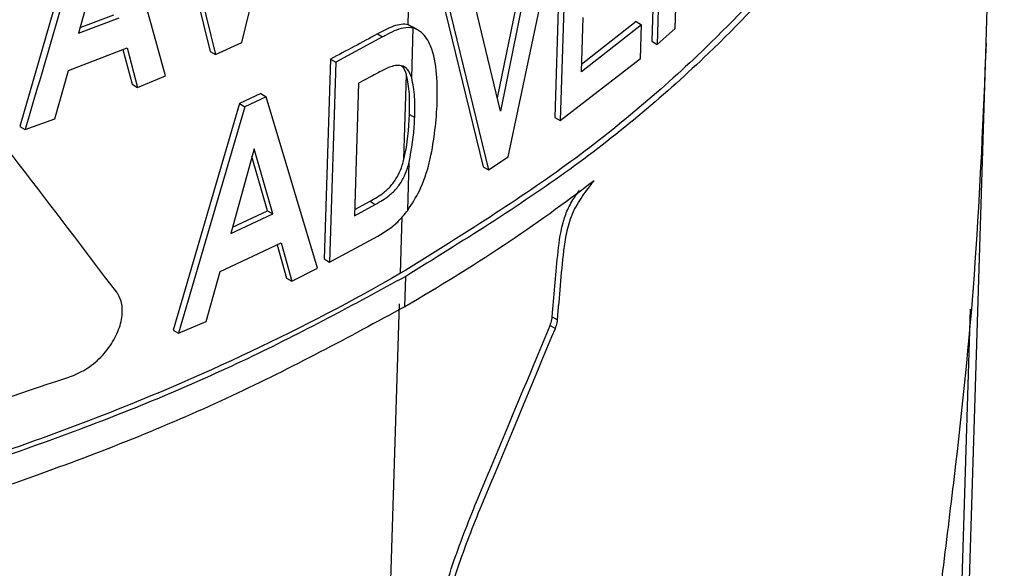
# Paper-space layout '1012-790 Hybird Padfoot' of a CAD drawing. Header units: millimetres. Extents: x 51 to 2966, y 67 to 3970.
# Tile 107 of 115: x 2514 to 2540, y 2843 to 2858. Entities that reach past the tile are written whole.
import ezdxf

# ---------------------------------------------------------------- set-up
doc = ezdxf.new("R2010")
doc.units = ezdxf.units.MM

psp = doc.layouts.new('1012-790 Hybird Padfoot')

# ---------------------------------------------------------------- linework, layer by layer
at = {"color": 7, "linetype": 'Continuous', "lineweight": 25}
for p, q in [((2539.887, 2857.042), (2540.088, 2863.593)), ((2519.928, 2857.048), (2521.354, 2863.002)), ((2531.083, 2862.44), (2530.918, 2857.083)), ((2531.228, 2862.357), (2531.063, 2857)), ((2517.905, 2861.594), (2519.079, 2856.812)), ((2518.049, 2861.511), (2519.222, 2856.729)), ((2517.884, 2856.154), (2516.555, 2860.911)), ((2515.695, 2860.722), (2513.97, 2854.803)), ((2528.489, 2860.398), (2528.324, 2855.041)), ((2527.072, 2853.989), (2528.358, 2860.119)), ((2528.632, 2860.316), (2528.467, 2854.958)), ((2527.639, 2859.797), (2526.776, 2855.57)), ((2527.781, 2859.715), (2526.862, 2855.214)), ((2531.551, 2857.426), (2531.62, 2859.652)), ((2516.16, 2859.512), (2515.551, 2857.298)), ((2526.862, 2855.214), (2526.051, 2858.58)), ((2525.29, 2858.28), (2526.401, 2853.722)), ((2525.432, 2858.198), (2526.543, 2853.641)), ((2515.551, 2857.298), (2516.639, 2857.713)), ((2515.594, 2857.453), (2516.494, 2857.796)), ((2529.034, 2856.26), (2529.079, 2857.721)), ((2524.499, 2857.457), (2524.385, 2857.521)), ((2524.485, 2856.101), (2524.526, 2857.439)), ((2524.648, 2857.387), (2524.506, 2857.469)), ((2530.642, 2857.526), (2529.034, 2856.26)), ((2530.498, 2857.609), (2529.04, 2856.459)), ((2530.498, 2857.609), (2530.642, 2857.526)), ((2530.614, 2856.622), (2530.642, 2857.526)), ((2523.703, 2857.198), (2522.445, 2856.524)), ((2523.562, 2857.28), (2523.703, 2857.198)), ((2531.063, 2857), (2531.551, 2857.426)), ((2519.222, 2856.729), (2519.928, 2857.048)), ((2530.918, 2857.083), (2531.063, 2857)), ((2539.286, 2837.555), (2539.885, 2857.036)), ((2515.276, 2856.302), (2516.851, 2856.903)), ((2516.74, 2856.861), (2516.986, 2855.929)), ((2516.851, 2856.903), (2517.13, 2855.846)), ((2519.079, 2856.812), (2519.222, 2856.729)), ((2522.303, 2856.606), (2522.139, 2851.248)), ((2522.445, 2856.524), (2522.28, 2851.167)), ((2522.303, 2856.606), (2522.445, 2856.524)), ((2528.467, 2854.958), (2530.614, 2856.622)), ((2514.914, 2855.001), (2515.276, 2856.302)), ((2517.13, 2855.846), (2517.884, 2856.154)), ((2523.396, 2856.141), (2523.058, 2855.958)), ((2524.274, 2853.925), (2524.343, 2856.182)), ((2516.986, 2855.929), (2517.13, 2855.846)), ((2523.058, 2855.958), (2522.949, 2852.409)), ((2520.438, 2855.68), (2519.862, 2855.411)), ((2520.58, 2855.598), (2520.005, 2855.329)), ((2520.438, 2855.68), (2520.58, 2855.598)), ((2521.956, 2851), (2520.58, 2855.598)), ((2519.862, 2855.411), (2518.088, 2849.339)), ((2520.005, 2855.329), (2518.231, 2849.256)), ((2519.862, 2855.411), (2520.005, 2855.329)), ((2524.421, 2855.122), (2524.562, 2855.04)), ((2513.97, 2854.803), (2514.116, 2854.718)), ((2514.116, 2854.718), (2514.914, 2855.001)), ((2528.324, 2855.041), (2528.467, 2854.958)), ((2520.257, 2854.202), (2519.629, 2851.932)), ((2520.756, 2852.46), (2520.257, 2854.202)), ((2520.613, 2852.542), (2520.198, 2853.991)), ((2524.376, 2852.55), (2524.415, 2853.843)), ((2526.543, 2853.641), (2527.072, 2853.989)), ((2526.401, 2853.722), (2526.543, 2853.641)), ((2522.949, 2852.409), (2523.506, 2852.712)), ((2522.954, 2852.571), (2523.365, 2852.794)), ((2523.365, 2852.794), (2523.506, 2852.712)), ((2519.629, 2851.932), (2520.756, 2852.46)), ((2519.676, 2852.103), (2520.613, 2852.542)), ((2520.613, 2852.542), (2520.756, 2852.46)), ((2519.344, 2850.911), (2520.979, 2851.677)), ((2520.874, 2851.628), (2521.126, 2850.735)), ((2520.979, 2851.677), (2521.268, 2850.653)), ((2522.28, 2851.167), (2523.574, 2851.861)), ((2522.139, 2851.248), (2522.28, 2851.167)), ((2518.968, 2849.577), (2519.344, 2850.911)), ((2521.268, 2850.653), (2521.956, 2851)), ((2521.126, 2850.735), (2521.268, 2850.653)), ((2524.296, 2849.967), (2524.321, 2850.782)), ((2523.691, 2834.987), (2524.155, 2850.049)), ((2539.09, 2837.668), (2539.467, 2849.905)), ((2518.231, 2849.256), (2518.968, 2849.577)), ((2528.25, 2849.701), (2528.393, 2849.619)), ((2518.088, 2849.339), (2518.231, 2849.256)), ((2528.192, 2849.47), (2528.334, 2849.388))]:
    psp.add_line(p, q, dxfattribs=at)
at = {"color": 8, "linetype": 'Continuous', "lineweight": 25}
for p, q in [((2524.385, 2857.521), (2524.442, 2859.377)), ((2524.18, 2850.864), (2524.226, 2852.38))]:
    psp.add_line(p, q, dxfattribs=at)
at = {"color": 7, "linetype": 'Continuous', "lineweight": 25}
for points, knots in [([(2540.374, 2873.222), (2540.32, 2872.122), (2540.213, 2869.911), (2539.354, 2866.854), (2538.135, 2864.076), (2536.633, 2861.563), (2534.751, 2859.108), (2532.191, 2856.424), (2528.828, 2853.573), (2525.831, 2851.717), (2524.321, 2850.782)], [0, 0, 0, 0, 0.132401, 0.266264, 0.371848, 0.477431, 0.586078, 0.694727, 0.846257, 1, 1, 1, 1]), ([(2539.949, 2870.551), (2539.937, 2870.386), (2539.848, 2869.114), (2539.176, 2866.993), (2538.006, 2864.22), (2536.518, 2861.714), (2534.661, 2859.264), (2532.111, 2856.568), (2528.737, 2853.689), (2525.706, 2851.81), (2524.18, 2850.864)], [0, 0, 0, 0, 0.022366, 0.172393, 0.290729, 0.409063, 0.530833, 0.652605, 0.825004, 1, 1, 1, 1]), ([(2516.572, 2850.355), (2514.842, 2852.633), (2511.375, 2857.198), (2507.359, 2862.048), (2505.346, 2864.478)], [0, 0, 0, 0, 0.498959, 1, 1, 1, 1]), ([(2524.385, 2857.521), (2524.328, 2857.537), (2524.268, 2857.543), (2524.136, 2857.528), (2524.066, 2857.509), (2523.924, 2857.458), (2523.853, 2857.428), (2523.708, 2857.359), (2523.635, 2857.32), (2523.562, 2857.28)], [0, 0, 0, 0, 0.25, 0.25, 0.5, 0.5, 0.75, 0.75, 1, 1, 1, 1]), ([(2524.526, 2857.439), (2524.44, 2857.447), (2524.211, 2857.467), (2523.911, 2857.311), (2523.722, 2857.209), (2523.703, 2857.198)], [0, 0, 0, 0, 0.353543, 0.933599, 1, 1, 1, 1]), ([(2525.167, 2855.357), (2525.17, 2855.644), (2525.176, 2856.227), (2525.043, 2856.906), (2524.805, 2857.313), (2524.602, 2857.405), (2524.526, 2857.439)], [0, 0, 0, 0, 0.32033, 0.649602, 0.86812, 1, 1, 1, 1]), ([(2539.885, 2857.036), (2539.805, 2855.075), (2539.652, 2851.299), (2539.191, 2846.66), (2538.733, 2843.032), (2538.526, 2841.235), (2538.421, 2840.328)], [0, 0, 0, 0, 0.350005, 0.673897, 0.835332, 1, 1, 1, 1]), ([(2523.993, 2856.424), (2523.945, 2856.407), (2523.847, 2856.374), (2523.648, 2856.275), (2523.497, 2856.194), (2523.396, 2856.141)], [0, 0, 0, 0, 0.250752, 0.501119, 1, 1, 1, 1]), ([(2524.485, 2856.101), (2524.452, 2856.184), (2524.392, 2856.332), (2524.219, 2856.451), (2524.069, 2856.433), (2523.993, 2856.424)], [0, 0, 0, 0, 0.380778, 0.684543, 1, 1, 1, 1]), ([(2524.343, 2856.182), (2524.316, 2856.273), (2524.284, 2856.377), (2524.207, 2856.422), (2524.198, 2856.428)], [0, 0, 0, 0, 0.875671, 1, 1, 1, 1]), ([(2524.421, 2855.122), (2524.426, 2855.31), (2524.437, 2855.689), (2524.375, 2856.017), (2524.343, 2856.182)], [0, 0, 0, 0, 0.49607, 1, 1, 1, 1]), ([(2524.562, 2855.04), (2524.567, 2855.228), (2524.578, 2855.607), (2524.516, 2855.935), (2524.485, 2856.101)], [0, 0, 0, 0, 0.4960712, 1, 1, 1, 1]), ([(2524.376, 2852.55), (2524.487, 2852.723), (2524.75, 2853.133), (2525.066, 2854.134), (2525.126, 2854.861), (2525.167, 2855.357)], [0, 0, 0, 0, 0.188345, 0.44637, 1, 1, 1, 1]), ([(2524.415, 2853.843), (2524.477, 2854.201), (2524.548, 2854.611), (2524.561, 2854.992), (2524.562, 2855.04)], [0, 0, 0, 0, 0.872727, 1, 1, 1, 1]), ([(2523.365, 2852.794), (2523.493, 2852.867), (2523.695, 2852.981), (2523.957, 2853.231), (2524.125, 2853.489), (2524.221, 2853.728), (2524.26, 2853.871), (2524.274, 2853.925)], [0, 0, 0, 0, 0.328825, 0.514333, 0.700412, 0.887626, 1, 1, 1, 1]), ([(2523.506, 2852.712), (2523.635, 2852.785), (2523.836, 2852.899), (2524.098, 2853.149), (2524.266, 2853.407), (2524.363, 2853.646), (2524.401, 2853.789), (2524.415, 2853.843)], [0, 0, 0, 0, 0.328824, 0.514331, 0.700411, 0.887626, 1, 1, 1, 1]), ([(2528.393, 2849.619), (2528.42, 2849.926), (2528.445, 2850.233), (2528.499, 2850.847), (2528.526, 2851.154), (2528.584, 2851.625), (2528.607, 2851.784), (2528.674, 2852.112), (2528.72, 2852.284), (2528.866, 2852.624), (2528.963, 2852.782), (2529.165, 2853.074), (2529.269, 2853.21), (2529.374, 2853.346)], [0, 0, 0, 0, 0.25, 0.25, 0.5, 0.5, 0.625, 0.625, 0.75, 0.75, 0.875, 0.875, 1, 1, 1, 1]), ([(2528.25, 2849.701), (2528.296, 2850.243), (2528.366, 2851.062), (2528.469, 2852.019), (2528.654, 2852.574), (2528.821, 2852.874), (2528.937, 2853.027), (2528.98, 2853.084)], [0, 0, 0, 0, 0.494177, 0.746456, 0.844156, 0.942237, 1, 1, 1, 1]), ([(2523.574, 2851.861), (2523.761, 2851.974), (2524.047, 2852.148), (2524.291, 2852.446), (2524.376, 2852.55)], [0, 0, 0, 0, 0.652353, 1, 1, 1, 1]), ([(2524.18, 2850.864), (2522.898, 2850.124), (2521.56, 2849.425), (2518.771, 2848.107), (2517.321, 2847.488), (2515.061, 2846.619), (2514.294, 2846.341), (2512.746, 2845.808), (2511.963, 2845.554), (2509.589, 2844.827), (2507.971, 2844.388), (2504.666, 2843.604), (2502.978, 2843.259), (2500.394, 2842.811), (2499.524, 2842.674), (2497.766, 2842.423), (2496.883, 2842.311), (2494.227, 2842.012), (2492.446, 2841.865), (2488.863, 2841.671), (2487.062, 2841.625), (2485.25, 2841.631)], [0, 0, 0, 0, 0.125, 0.125, 0.25, 0.25, 0.3125, 0.3125, 0.375, 0.375, 0.5, 0.5, 0.625, 0.625, 0.6875, 0.6875, 0.75, 0.75, 0.875, 0.875, 1, 1, 1, 1]), ([(2524.321, 2850.782), (2522.933, 2850.028), (2520.143, 2848.512), (2515.786, 2846.706), (2511.515, 2845.245), (2507.371, 2844.086), (2503.031, 2843.124), (2497.93, 2842.277), (2492.057, 2841.641), (2487.663, 2841.557), (2485.451, 2841.515)], [0, 0, 0, 0, 0.132403, 0.266269, 0.37184, 0.477411, 0.586047, 0.694686, 0.846236, 1, 1, 1, 1]), ([(2515.412, 2848.128), (2515.559, 2848.197), (2515.854, 2848.335), (2516.247, 2848.7), (2516.544, 2849.128), (2516.712, 2849.579), (2516.737, 2849.995), (2516.655, 2850.239), (2516.582, 2850.341), (2516.572, 2850.355)], [0, 0, 0, 0, 0.166335, 0.332716, 0.497637, 0.659683, 0.818952, 0.976385, 1, 1, 1, 1]), ([(2524.296, 2849.967), (2522.782, 2849.149), (2519.735, 2847.501), (2514.495, 2845.402), (2508.781, 2843.577), (2504.632, 2842.702), (2502.543, 2842.261)], [0, 0, 0, 0, 0.2414258, 0.4860236, 0.7411362, 1, 1, 1, 1]), ([(2528.192, 2849.47), (2528.21, 2849.522), (2528.239, 2849.602), (2528.247, 2849.676), (2528.25, 2849.701)], [0, 0, 0, 0, 0.649228, 1, 1, 1, 1]), ([(2528.334, 2849.388), (2528.353, 2849.44), (2528.381, 2849.52), (2528.39, 2849.593), (2528.393, 2849.619)], [0, 0, 0, 0, 0.649229, 1, 1, 1, 1]), ([(2525.227, 2838.131), (2525.1, 2838.858), (2524.87, 2840.175), (2525.328, 2842.424), (2526.037, 2844.321), (2527.002, 2846.595), (2527.715, 2848.317), (2528.192, 2849.47)], [0, 0, 0, 0, 0.2367337, 0.4286879, 0.5703564, 0.7124779, 1, 1, 1, 1]), ([(2525.369, 2838.049), (2525.242, 2838.776), (2525.012, 2840.093), (2525.469, 2842.343), (2526.178, 2844.24), (2527.144, 2846.513), (2527.857, 2848.235), (2528.334, 2849.388)], [0, 0, 0, 0, 0.236734, 0.428691, 0.57036, 0.712481, 1, 1, 1, 1]), ([(2488.422, 2843.085), (2490.322, 2843.174), (2494.143, 2843.353), (2500.659, 2844.177), (2507.949, 2845.607), (2512.904, 2847.281), (2515.412, 2848.128)], [0, 0, 0, 0, 0.1992211, 0.4006504, 0.6966219, 1, 1, 1, 1])]:
    psp.add_open_spline(points, degree=3, knots=knots, dxfattribs=at)
for points in [[(2515.839, 2860.638), (2515.272, 2858.66), (2514.698, 2856.687), (2514.116, 2854.718)], [(2523.562, 2857.28), (2523.148, 2857.051), (2522.729, 2856.827), (2522.303, 2856.606)], [(2524.274, 2853.925), (2524.383, 2854.35), (2524.406, 2854.738), (2524.421, 2855.122)], [(2529.374, 2853.346), (2527.819, 2852.151), (2526.127, 2851.024), (2524.296, 2849.967)]]:
    psp.add_open_spline(points, degree=3, dxfattribs=at)

doc.saveas('drawing.dxf')
